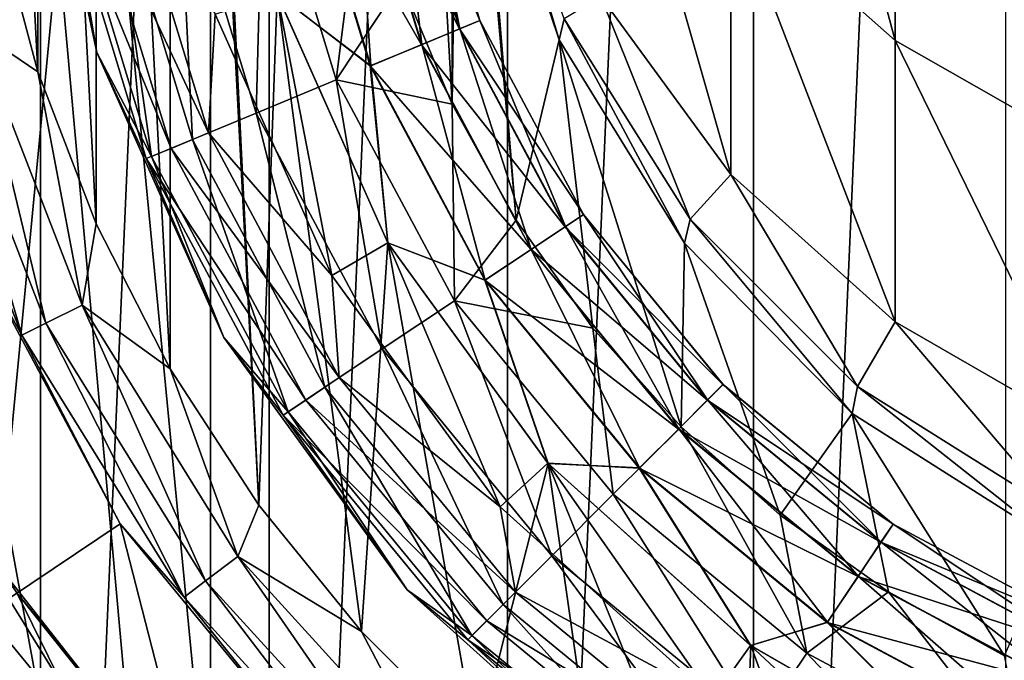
# Model space of a CAD drawing. Header units: metres. Extents: x -109 to 109, y -432 to 89.
# Tile 12 of 256: x -12.03 to -4.12, y -408.85 to -403.7. Entities that reach past the tile are written whole.
import ezdxf

# ---------------------------------------------------------------- set-up
doc = ezdxf.new("R2010")
doc.units = ezdxf.units.M
doc.layers.add('solid_506360_24502164', color=7, linetype='CONTINUOUS')

msp = doc.modelspace()

# ---------------------------------------------------------------- linework, layer by layer
at = {"layer": 'solid_506360_24502164'}
for points in [[(-6.134926, -423.193939, 274.5), (-6.134926, -377.306061, 274.5), (-4.110026, -376.858337, 274.5)], [(-4.110026, -423.641663, 274.5), (-6.134926, -423.193939, 274.5), (-4.110026, -376.858337, 274.5)], [(-8.112449, -422.571533, 274.5), (-8.112449, -377.928467, 274.5), (-6.134926, -377.306061, 274.5)], [(-6.134926, -423.193939, 274.5), (-8.112449, -422.571533, 274.5), (-6.134926, -377.306061, 274.5)], [(-10.027111, -421.77951, 274.5), (-10.027111, -378.72049, 274.5), (-8.112449, -377.928467, 274.5)], [(-8.112449, -422.571533, 274.5), (-10.027111, -421.77951, 274.5), (-8.112449, -377.928467, 274.5)], [(-11.865881, -420.823364, 274.5), (-11.865881, -379.676636, 274.5), (-10.027111, -378.72049, 274.5)], [(-10.027111, -421.77951, 274.5), (-11.865881, -420.823364, 274.5), (-10.027111, -378.72049, 274.5)], [(-13.61488, -419.710144, 274.5), (-13.61488, -380.789856, 274.5), (-11.865881, -379.676636, 274.5)], [(-11.865881, -420.823364, 274.5), (-13.61488, -419.710144, 274.5), (-11.865881, -379.676636, 274.5)], [(-14.456911, -416.25, 307.450012), (-10.5, -416.25, 307.450012), (-10.5, -383.818329, 307.450012)], [(-13.647359, -385.334473, 307.450012), (-14.456911, -416.25, 307.450012), (-10.5, -383.818329, 307.450012)], [(-10.5, -383.818329, 315.308044), (-10.5, -416.681671, 307.600006), (-13.273857, -385.96524, 314.804474)], [(-10.5, -416.25, 307.450012), (-10.5, -416.681671, 307.600006), (-10.5, -383.818329, 315.308044)], [(-10.5, -416.25, 307.450012), (-10.5, -383.818329, 315.308044), (-10.5, -383.818329, 307.450012)], [(-12.944831, -385.017731, 299.450012), (-10.5, -390.10553, 299.450012), (-10.5, -410.39447, 299.450012)], [(-12.131333, -416.25, 299.450012), (-12.944831, -385.017731, 299.450012), (-10.5, -410.39447, 299.450012)], [(-13.273857, -385.96524, 314.804474), (-10.5, -416.681671, 307.600006), (-15.630919, -388.591339, 314.188538)], [(-15.630919, -388.591339, 314.188538), (-10.5, -416.681671, 307.600006), (-17.484945, -391.617126, 313.478851)], [(-10.5, -390.10553, 299.450012), (-10.5, -410.257324, 299.299988), (-10.5, -410.29834, 299.374817)], [(-10.5, -390.198578, 299.378448), (-10.5, -410.257324, 299.299988), (-10.5, -390.10553, 299.450012)], [(-10.5, -390.10553, 299.450012), (-10.5, -410.29834, 299.374817), (-10.5, -410.39447, 299.450012)], [(-10.5, -390.198578, 299.378448), (-10.5, -390.242676, 299.299988), (-10.5, -410.257324, 299.299988)], [(-10.5, -390.242676, 299.299988), (-14.243114, -402.99411, 299.299988), (-13.466617, -405.639496, 299.299988)], [(-10.5, -390.242676, 299.299988), (-13.466617, -405.639496, 299.299988), (-12.203609, -408.090179, 299.299988)], [(-10.5, -390.242676, 299.299988), (-12.203609, -408.090179, 299.299988), (-10.5, -410.257324, 299.299988)], [(-17.484945, -391.617126, 313.478851), (-10.5, -416.681671, 307.600006), (-18.764299, -394.944244, 312.698456)], [(-10.824164, -393.998016, 461), (-11.41853, -395.164032, 461), (-10.824164, -406.501984, 461)], [(-10.824164, -393.998016, 461), (-10.824164, -406.501984, 461), (-10.111035, -407.599609, 461)], [(-10.420553, -401.345703, 461), (-10.824164, -393.998016, 461), (-10.111035, -407.599609, 461)], [(-18.764299, -394.944244, 312.698456), (-10.5, -416.681671, 307.600006), (-19.417667, -398.459991, 311.873871)], [(-11.41853, -395.164032, 461), (-11.887789, -396.386017, 461), (-11.41853, -405.335968, 461)], [(-11.41853, -395.164032, 461), (-11.41853, -405.335968, 461), (-10.824164, -406.501984, 461)], [(-8.558305, -396.126251, 503), (-8.966405, -397.110962, 503), (-8.558305, -404.373749, 503)], [(-8.558305, -396.126251, 503), (-8.558305, -404.373749, 503), (-8.499081, -400.125, 503)], [(-11.887789, -396.386017, 461), (-12.226637, -397.650146, 461), (-11.887789, -404.113983, 461)], [(-11.887789, -396.386017, 461), (-11.887789, -404.113983, 461), (-11.41853, -405.335968, 461)], [(-8.966405, -397.110962, 503), (-8.966405, -403.389038, 503), (-8.558305, -404.373749, 503)], [(-12.226637, -397.650146, 461), (-12.226637, -402.849854, 461), (-11.887789, -404.113983, 461)], [(-19.417667, -398.459991, 311.873871), (-10.5, -416.681671, 307.600006), (-19.417667, -402.040009, 311.03418)], [(-6.316731, -402.691193, 801.981079), (-4.996175, -403.862885, 802.183289), (-6.316731, -398.952759, 819.20343)], [(-4.996175, -403.862885, 802.183289), (-4.996175, -400.102844, 819.505188), (-6.316731, -398.952759, 819.20343)], [(-4.996175, -403.862885, 802.183289), (-3.457262, -404.738434, 802.334412), (-4.996175, -400.102844, 819.505188)], [(-3.457262, -404.738434, 802.334412), (-3.457262, -400.96225, 819.730713), (-4.996175, -400.102844, 819.505188)], [(-8.558305, -404.373749, 503), (-8.042567, -405.306396, 503), (-8.499081, -400.125, 503)], [(-8.310081, -402.036774, 503), (-8.499081, -400.125, 503), (-8.042567, -405.306396, 503)], [(-7.361216, -403.509247, 784.379639), (-6.316731, -404.94165, 784.501953), (-7.361216, -401.274506, 801.736572)], [(-6.316731, -404.94165, 784.501953), (-6.316731, -402.691193, 801.981079), (-7.361216, -401.274506, 801.736572)], [(-9.964752, -403.489166, 461), (-10.420553, -401.345703, 461), (-10.111035, -407.599609, 461)], [(-11.934262, -401.504333, 500.5), (-11.412678, -403.958191, 500.5), (-11.649416, -402.5672, 501.272552)], [(-11.412678, -403.958191, 465), (-11.412678, -403.958191, 500.5), (-11.934262, -401.504333, 500.5)], [(-11.934262, -401.504333, 465), (-11.412678, -403.958191, 465), (-11.934262, -401.504333, 500.5)], [(-11.69506, -402.576294, 464.618042), (-11.412678, -403.958191, 465), (-11.934262, -401.504333, 465)], [(-8.286823, -401.891724, 767), (-8.310071, -402.036835, 612.001465), (-7.696553, -403.857361, 612.00293)], [(-7.657984, -403.688538, 767), (-8.286823, -401.891724, 767), (-7.696553, -403.857361, 612.00293)], [(-9.021852, -402.044556, 463.245728), (-8.849356, -402.010254, 462.759949), (-8.335911, -403.70285, 462.759949)], [(-8.848742, -402.010132, 462.243317), (-9.020082, -402.04422, 461.757111), (-8.496732, -403.76947, 461.757111)], [(-8.849356, -402.010254, 462.759949), (-8.848742, -402.010132, 462.243317), (-8.335332, -403.702606, 462.243317)], [(-8.335911, -403.70285, 462.759949), (-8.849356, -402.010254, 462.759949), (-8.335332, -403.702606, 462.243317)], [(-8.335332, -403.702606, 462.243317), (-8.848742, -402.010132, 462.243317), (-8.496732, -403.76947, 461.757111)], [(-19.417667, -402.040009, 311.03418), (-10.5, -416.681671, 307.600006), (-18.764299, -405.555756, 310.209564)], [(-9.345766, -402.108978, 463.643036), (-9.021852, -402.044556, 463.245728), (-8.498398, -403.770142, 463.245728)], [(-9.020082, -402.04422, 461.757111), (-9.343051, -402.108459, 461.359009), (-8.800961, -403.895477, 461.359009)], [(-8.498398, -403.770142, 463.245728), (-9.021852, -402.044556, 463.245728), (-8.335911, -403.70285, 462.759949)], [(-8.496732, -403.76947, 461.757111), (-9.020082, -402.04422, 461.757111), (-8.800961, -403.895477, 461.359009)], [(-7.696501, -403.857483, 503), (-8.310081, -402.036774, 503), (-8.042567, -405.306396, 503)], [(-8.310071, -402.036835, 612.001465), (-8.310081, -402.036774, 503), (-7.696501, -403.857483, 503)], [(-8.310071, -402.036835, 612.001465), (-7.696501, -403.857483, 503), (-7.696553, -403.857361, 612.00293)], [(-8.803519, -403.896545, 463.643036), (-9.782673, -402.195892, 463.904724), (-9.345766, -402.108978, 463.643036)], [(-9.343051, -402.108459, 461.359009), (-9.779335, -402.195221, 461.096252), (-9.211932, -404.065704, 461.096252)], [(-8.803519, -403.896545, 463.643036), (-9.345766, -402.108978, 463.643036), (-8.498398, -403.770142, 463.245728)], [(-8.800961, -403.895477, 461.359009), (-9.343051, -402.108459, 461.359009), (-9.211932, -404.065704, 461.096252)], [(-9.782673, -402.195892, 463.904724), (-9.215076, -404.067017, 463.904724), (-9.965174, -403.487854, 464)], [(-9.211932, -404.065704, 461.096252), (-9.779335, -402.195221, 461.096252), (-9.964752, -403.489166, 461)], [(-8.803519, -403.896545, 463.643036), (-9.215076, -404.067017, 463.904724), (-9.782673, -402.195892, 463.904724)], [(-10.757442, -402.389801, 502.523468), (-10.133288, -404.447357, 502.523468), (-10.07296, -402.253632, 502.878357)], [(-10.133288, -404.447357, 502.523468), (-9.488522, -404.180267, 502.878357), (-10.07296, -402.253632, 502.878357)], [(-10.07296, -402.253632, 502.878357), (-9.488522, -404.180267, 502.878357), (-9.26158, -402.36496, 503)], [(-11.300687, -402.497833, 501.970093), (-10.645015, -404.659302, 501.970093), (-10.757442, -402.389801, 502.523468)], [(-10.645015, -404.659302, 501.970093), (-10.133288, -404.447357, 502.523468), (-10.757442, -402.389801, 502.523468)], [(-9.488522, -404.180267, 502.878357), (-8.966405, -403.389038, 503), (-9.26158, -402.36496, 503)], [(-11.163968, -402.470642, 464.076111), (-10.516229, -404.605957, 464.076111), (-11.48243, -402.533997, 464.293182)], [(-11.163968, -402.470642, 464.076111), (-10.461116, -403.650757, 464), (-10.516229, -404.605957, 464.076111)], [(-11.48243, -402.533997, 464.293182), (-10.816213, -404.730225, 464.293182), (-11.69506, -402.576294, 464.618042)], [(-11.649416, -402.5672, 501.272552), (-10.97351, -404.79538, 501.272552), (-11.300687, -402.497833, 501.970093)], [(-11.412678, -403.958191, 500.5), (-10.97351, -404.79538, 501.272552), (-11.649416, -402.5672, 501.272552)], [(-10.516229, -404.605957, 464.076111), (-10.816213, -404.730225, 464.293182), (-11.48243, -402.533997, 464.293182)], [(-10.97351, -404.79538, 501.272552), (-10.645015, -404.659302, 501.970093), (-11.300687, -402.497833, 501.970093)], [(-11.69506, -402.576294, 464.618042), (-11.016505, -404.813171, 464.618042), (-11.412678, -403.958191, 465)], [(-10.816213, -404.730225, 464.293182), (-11.016505, -404.813171, 464.618042), (-11.69506, -402.576294, 464.618042)], [(-6.316731, -404.94165, 784.501953), (-4.996175, -406.126373, 784.603149), (-6.316731, -402.691193, 801.981079)], [(-4.996175, -406.126373, 784.603149), (-4.996175, -403.862885, 802.183289), (-6.316731, -402.691193, 801.981079)], [(-12.390895, -403.775513, 460.923889), (-11.887789, -404.113983, 461), (-12.226637, -402.849854, 461)], [(-9.488522, -404.180267, 502.878357), (-8.558305, -404.373749, 503), (-8.966405, -403.389038, 503)], [(-9.965174, -403.487854, 464), (-9.524916, -405.75235, 464), (-10.461116, -403.650757, 464)], [(-9.964752, -403.489166, 461), (-10.111035, -407.599609, 461), (-9.287117, -408.616547, 461)], [(-9.965174, -403.487854, 464), (-9.074233, -405.488953, 464), (-9.524916, -405.75235, 464)], [(-9.215076, -404.067017, 463.904724), (-9.074233, -405.488953, 464), (-9.965174, -403.487854, 464)], [(-9.073088, -405.490936, 461), (-9.964752, -403.489166, 461), (-9.287117, -408.616547, 461)], [(-9.211932, -404.065704, 461.096252), (-9.964752, -403.489166, 461), (-9.073088, -405.490936, 461)], [(-7.361216, -403.509247, 784.379639), (-7.657984, -403.688538, 767), (-6.645026, -405.300354, 767)], [(-7.361216, -403.509247, 784.379639), (-6.645026, -405.300354, 767), (-6.316731, -404.94165, 784.501953)], [(-10.516229, -404.605957, 464.076111), (-10.461116, -403.650757, 464), (-9.524916, -405.75235, 464)], [(-8.498398, -403.770142, 463.245728), (-8.335911, -403.70285, 462.759949), (-7.502121, -405.262756, 462.759949)], [(-8.335332, -403.702606, 462.243317), (-8.496732, -403.76947, 461.757111), (-7.646856, -405.359467, 461.757111)], [(-8.335911, -403.70285, 462.759949), (-8.335332, -403.702606, 462.243317), (-7.501601, -405.262421, 462.243317)], [(-7.502121, -405.262756, 462.759949), (-8.335911, -403.70285, 462.759949), (-7.501601, -405.262421, 462.243317)], [(-7.501601, -405.262421, 462.243317), (-8.335332, -403.702606, 462.243317), (-7.646856, -405.359467, 461.757111)], [(-7.657984, -403.688538, 767), (-7.696553, -403.857361, 612.00293), (-6.689868, -405.493622, 612.004211)], [(-6.645026, -405.300354, 767), (-7.657984, -403.688538, 767), (-6.689868, -405.493622, 612.004211)], [(-12.390895, -403.775513, 460.923889), (-12.703201, -403.86438, 460.706818), (-11.822765, -406.137024, 460.706818)], [(-11.532105, -405.99231, 460.923889), (-11.887789, -404.113983, 461), (-12.390895, -403.775513, 460.923889)], [(-11.532105, -405.99231, 460.923889), (-12.390895, -403.775513, 460.923889), (-11.822765, -406.137024, 460.706818)], [(-8.803519, -403.896545, 463.643036), (-8.498398, -403.770142, 463.245728), (-7.648356, -405.360474, 463.245728)], [(-8.496732, -403.76947, 461.757111), (-8.800961, -403.895477, 461.359009), (-7.920656, -405.542419, 461.359009)], [(-7.648356, -405.360474, 463.245728), (-8.498398, -403.770142, 463.245728), (-7.502121, -405.262756, 462.759949)], [(-7.646856, -405.359467, 461.757111), (-8.496732, -403.76947, 461.757111), (-7.920656, -405.542419, 461.359009)], [(-12.703201, -403.86438, 460.706818), (-12.91172, -403.923706, 460.381958), (-12.016833, -406.233673, 460.381958)], [(-11.822765, -406.137024, 460.706818), (-12.703201, -403.86438, 460.706818), (-12.016833, -406.233673, 460.381958)], [(-7.922958, -405.543945, 463.643036), (-9.215076, -404.067017, 463.904724), (-8.803519, -403.896545, 463.643036)], [(-8.800961, -403.895477, 461.359009), (-9.211932, -404.065704, 461.096252), (-8.29052, -405.789551, 461.096252)], [(-7.922958, -405.543945, 463.643036), (-8.803519, -403.896545, 463.643036), (-7.648356, -405.360474, 463.245728)], [(-7.920656, -405.542419, 461.359009), (-8.800961, -403.895477, 461.359009), (-8.29052, -405.789551, 461.096252)], [(-7.696501, -403.857483, 503), (-8.042567, -405.306396, 503), (-7.425467, -406.175568, 503)], [(-7.696553, -403.857361, 612.00293), (-7.696501, -403.857483, 503), (-6.689946, -405.49353, 503)], [(-7.696553, -403.857361, 612.00293), (-6.689946, -405.49353, 503), (-6.689868, -405.493622, 612.004211)], [(-7.696501, -403.857483, 503), (-7.425467, -406.175568, 503), (-6.715049, -406.969971, 503)], [(-6.689946, -405.49353, 503), (-7.696501, -403.857483, 503), (-6.715049, -406.969971, 503)], [(-4.996175, -406.126373, 784.603149), (-3.457262, -407.011627, 784.678711), (-4.996175, -403.862885, 802.183289)], [(-3.457262, -407.011627, 784.678711), (-3.457262, -404.738434, 802.334412), (-4.996175, -403.862885, 802.183289)], [(-12.016833, -406.233673, 460.381958), (-12.91172, -403.923706, 460.381958), (-12.472374, -405.416229, 460)], [(-11.412678, -403.958191, 500.5), (-10.392304, -406.25, 500.5), (-10.97351, -404.79538, 501.272552)], [(-10.392304, -406.25, 465), (-10.392304, -406.25, 500.5), (-11.412678, -403.958191, 500.5)], [(-11.412678, -403.958191, 465), (-10.392304, -406.25, 465), (-11.412678, -403.958191, 500.5)], [(-11.016505, -404.813171, 464.618042), (-10.392304, -406.25, 465), (-11.412678, -403.958191, 465)], [(-9.215076, -404.067017, 463.904724), (-8.293349, -405.791443, 463.904724), (-9.074233, -405.488953, 464)], [(-7.922958, -405.543945, 463.643036), (-8.293349, -405.791443, 463.904724), (-9.215076, -404.067017, 463.904724)], [(-8.29052, -405.789551, 461.096252), (-9.211932, -404.065704, 461.096252), (-9.073088, -405.490936, 461)], [(-11.532105, -405.99231, 460.923889), (-11.41853, -405.335968, 461), (-11.887789, -404.113983, 461)], [(-10.133288, -404.447357, 502.523468), (-9.119719, -406.343597, 502.523468), (-9.488522, -404.180267, 502.878357)], [(-9.488522, -404.180267, 502.878357), (-8.539443, -405.955872, 502.878357), (-8.558305, -404.373749, 503)], [(-9.119719, -406.343597, 502.523468), (-8.539443, -405.955872, 502.878357), (-9.488522, -404.180267, 502.878357)], [(-8.539443, -405.955872, 502.878357), (-8.042567, -405.306396, 503), (-8.558305, -404.373749, 503)], [(-10.645015, -404.659302, 501.970093), (-9.58026, -406.651337, 501.970093), (-10.133288, -404.447357, 502.523468)], [(-9.58026, -406.651337, 501.970093), (-9.119719, -406.343597, 502.523468), (-10.133288, -404.447357, 502.523468)], [(-10.516229, -404.605957, 464.076111), (-9.464355, -406.573883, 464.076111), (-10.816213, -404.730225, 464.293182)], [(-10.516229, -404.605957, 464.076111), (-9.524916, -405.75235, 464), (-9.464355, -406.573883, 464.076111)], [(-10.97351, -404.79538, 501.272552), (-9.875897, -406.848877, 501.272552), (-10.645015, -404.659302, 501.970093)], [(-9.875897, -406.848877, 501.272552), (-9.58026, -406.651337, 501.970093), (-10.645015, -404.659302, 501.970093)], [(-10.816213, -404.730225, 464.293182), (-9.734334, -406.754272, 464.293182), (-11.016505, -404.813171, 464.618042)], [(-9.464355, -406.573883, 464.076111), (-9.734334, -406.754272, 464.293182), (-10.816213, -404.730225, 464.293182)], [(-11.016505, -404.813171, 464.618042), (-9.914593, -406.874725, 464.618042), (-10.392304, -406.25, 465)], [(-9.734334, -406.754272, 464.293182), (-9.914593, -406.874725, 464.618042), (-11.016505, -404.813171, 464.618042)], [(-10.392304, -406.25, 500.5), (-9.875897, -406.848877, 501.272552), (-10.97351, -404.79538, 501.272552)], [(-6.316731, -404.94165, 784.501953), (-6.645026, -405.300354, 767), (-5.298756, -406.646301, 767)], [(-6.316731, -404.94165, 784.501953), (-5.298756, -406.646301, 767), (-4.996175, -406.126373, 784.603149)], [(-11.532105, -405.99231, 460.923889), (-10.824164, -406.501984, 461), (-11.41853, -405.335968, 461)], [(-8.539443, -405.955872, 502.878357), (-7.425467, -406.175568, 503), (-8.042567, -405.306396, 503)], [(-7.648356, -405.360474, 463.245728), (-7.502121, -405.262756, 462.759949), (-6.38003, -406.630035, 462.759949)], [(-7.501601, -405.262421, 462.243317), (-7.646856, -405.359467, 461.757111), (-6.503117, -406.753113, 461.757111)], [(-7.502121, -405.262756, 462.759949), (-7.501601, -405.262421, 462.243317), (-6.379587, -406.629578, 462.243317)], [(-6.38003, -406.630035, 462.759949), (-7.502121, -405.262756, 462.759949), (-6.379587, -406.629578, 462.243317)], [(-6.379587, -406.629578, 462.243317), (-7.501601, -405.262421, 462.243317), (-6.503117, -406.753113, 461.757111)], [(-6.645026, -405.300354, 767), (-6.689868, -405.493622, 612.004211), (-5.341443, -406.86203, 612.00531)], [(-5.298756, -406.646301, 767), (-6.645026, -405.300354, 767), (-5.341443, -406.86203, 612.00531)], [(-11.224834, -407.750214, 455.5), (-11.22484, -407.750183, 460), (-12.472374, -405.416229, 460)], [(-12.016833, -406.233673, 460.381958), (-12.472374, -405.416229, 460), (-11.22484, -407.750183, 460)], [(-12.472363, -405.41626, 455.5), (-11.224834, -407.750214, 455.5), (-12.472374, -405.416229, 460)], [(-12.305667, -408.472565, 454.200012), (-11.224834, -407.750214, 455.5), (-12.472363, -405.41626, 455.5)], [(-7.922958, -405.543945, 463.643036), (-7.648356, -405.360474, 463.245728), (-6.504393, -406.754395, 463.245728)], [(-7.646856, -405.359467, 461.757111), (-7.920656, -405.542419, 461.359009), (-6.735964, -406.985962, 461.359009)], [(-6.504393, -406.754395, 463.245728), (-7.648356, -405.360474, 463.245728), (-6.38003, -406.630035, 462.759949)], [(-6.503117, -406.753113, 461.757111), (-7.646856, -405.359467, 461.757111), (-6.735964, -406.985962, 461.359009)], [(-9.074233, -405.488953, 464), (-8.172023, -407.613281, 464), (-9.524916, -405.75235, 464)], [(-9.073088, -405.490936, 461), (-9.287117, -408.616547, 461), (-8.361352, -409.541809, 461)], [(-9.074233, -405.488953, 464), (-7.786707, -407.261108, 464), (-8.172023, -407.613281, 464)], [(-8.293349, -405.791443, 463.904724), (-7.786707, -407.261108, 464), (-9.074233, -405.488953, 464)], [(-7.784554, -407.263489, 461), (-9.073088, -405.490936, 461), (-8.361352, -409.541809, 461)], [(-8.29052, -405.789551, 461.096252), (-9.073088, -405.490936, 461), (-7.784554, -407.263489, 461)], [(-6.689946, -405.49353, 503), (-6.715049, -406.969971, 503), (-5.919984, -407.679932, 503)], [(-5.341347, -406.862122, 503), (-6.689946, -405.49353, 503), (-5.919984, -407.679932, 503)], [(-6.689868, -405.493622, 612.004211), (-6.689946, -405.49353, 503), (-5.341347, -406.862122, 503)], [(-6.689868, -405.493622, 612.004211), (-5.341347, -406.862122, 503), (-5.341443, -406.86203, 612.00531)], [(-18.764299, -405.555756, 310.209564), (-10.5, -416.681671, 307.600006), (-17.484945, -408.882874, 309.429199)], [(-6.737922, -406.987915, 463.643036), (-8.293349, -405.791443, 463.904724), (-7.922958, -405.543945, 463.643036)], [(-7.920656, -405.542419, 461.359009), (-8.29052, -405.789551, 461.096252), (-7.050508, -407.300507, 461.096252)], [(-6.737922, -406.987915, 463.643036), (-7.922958, -405.543945, 463.643036), (-6.504393, -406.754395, 463.245728)], [(-6.735964, -406.985962, 461.359009), (-7.920656, -405.542419, 461.359009), (-7.050508, -407.300507, 461.096252)], [(-9.464355, -406.573883, 464.076111), (-9.524916, -405.75235, 464), (-8.172023, -407.613281, 464)], [(-8.293349, -405.791443, 463.904724), (-7.052914, -407.302917, 463.904724), (-7.786707, -407.261108, 464)], [(-6.737922, -406.987915, 463.643036), (-7.052914, -407.302917, 463.904724), (-8.293349, -405.791443, 463.904724)], [(-7.050508, -407.300507, 461.096252), (-8.29052, -405.789551, 461.096252), (-7.784554, -407.263489, 461)], [(-17.067308, -405.968994, 454), (-16.466707, -407.519623, 454), (-5.719002, -417.317322, 454)], [(-11.301527, -411.551636, 454), (-17.067308, -405.968994, 454), (-5.719002, -417.317322, 454)], [(-11.301527, -411.551636, 454), (-13.289213, -409.129639, 454), (-17.067308, -405.968994, 454)], [(-9.119719, -406.343597, 502.523468), (-7.755683, -408.005676, 502.523468), (-8.539443, -405.955872, 502.878357)], [(-8.539443, -405.955872, 502.878357), (-7.2622, -407.512207, 502.878357), (-7.425467, -406.175568, 503)], [(-7.755683, -408.005676, 502.523468), (-7.2622, -407.512207, 502.878357), (-8.539443, -405.955872, 502.878357)], [(-11.532105, -405.99231, 460.923889), (-11.822765, -406.137024, 460.706818), (-10.539721, -408.209229, 460.706818)], [(-10.280603, -408.01355, 460.923889), (-10.824164, -406.501984, 461), (-11.532105, -405.99231, 460.923889)], [(-10.280603, -408.01355, 460.923889), (-11.532105, -405.99231, 460.923889), (-10.539721, -408.209229, 460.706818)], [(-4.996175, -406.126373, 784.603149), (-5.298756, -406.646301, 767), (-3.686707, -407.658875, 767)], [(-4.996175, -406.126373, 784.603149), (-3.686707, -407.658875, 767), (-3.457262, -407.011627, 784.678711)], [(-11.822765, -406.137024, 460.706818), (-12.016833, -406.233673, 460.381958), (-10.712727, -408.339874, 460.381958)], [(-10.539721, -408.209229, 460.706818), (-11.822765, -406.137024, 460.706818), (-10.712727, -408.339874, 460.381958)], [(-7.2622, -407.512207, 502.878357), (-6.715049, -406.969971, 503), (-7.425467, -406.175568, 503)], [(-10.712727, -408.339874, 460.381958), (-12.016833, -406.233673, 460.381958), (-11.22484, -407.750183, 460)], [(-10.392304, -406.25, 500.5), (-8.917738, -408.279572, 500.5), (-9.875897, -406.848877, 501.272552)], [(-8.917738, -408.279572, 465), (-8.917738, -408.279572, 500.5), (-10.392304, -406.25, 500.5)], [(-10.392304, -406.25, 465), (-8.917738, -408.279572, 465), (-10.392304, -406.25, 500.5)], [(-9.914593, -406.874725, 464.618042), (-8.917738, -408.279572, 465), (-10.392304, -406.25, 465)], [(-9.58026, -406.651337, 501.970093), (-8.147342, -408.397339, 501.970093), (-9.119719, -406.343597, 502.523468)], [(-8.147342, -408.397339, 501.970093), (-7.755683, -408.005676, 502.523468), (-9.119719, -406.343597, 502.523468)], [(-10.280603, -408.01355, 460.923889), (-10.111035, -407.599609, 461), (-10.824164, -406.501984, 461)], [(-9.464355, -406.573883, 464.076111), (-8.048773, -408.298767, 464.076111), (-9.734334, -406.754272, 464.293182)], [(-9.464355, -406.573883, 464.076111), (-8.172023, -407.613281, 464), (-8.048773, -408.298767, 464.076111)], [(-9.875897, -406.848877, 501.272552), (-8.398761, -408.648773, 501.272552), (-9.58026, -406.651337, 501.970093)], [(-8.398761, -408.648773, 501.272552), (-8.147342, -408.397339, 501.970093), (-9.58026, -406.651337, 501.970093)], [(-6.504393, -406.754395, 463.245728), (-6.38003, -406.630035, 462.759949), (-5.012757, -407.752136, 462.759949)], [(-6.379587, -406.629578, 462.243317), (-6.503117, -406.753113, 461.757111), (-5.109466, -407.896851, 461.757111)], [(-6.38003, -406.630035, 462.759949), (-6.379587, -406.629578, 462.243317), (-5.012409, -407.751587, 462.243317)], [(-5.012757, -407.752136, 462.759949), (-6.38003, -406.630035, 462.759949), (-5.012409, -407.751587, 462.243317)], [(-5.012409, -407.751587, 462.243317), (-6.379587, -406.629578, 462.243317), (-5.109466, -407.896851, 461.757111)], [(-5.298756, -406.646301, 767), (-5.341443, -406.86203, 612.00531), (-3.720157, -407.89267, 612.006165)], [(-3.686707, -407.658875, 767), (-5.298756, -406.646301, 767), (-3.720157, -407.89267, 612.006165)], [(-9.734334, -406.754272, 464.293182), (-8.278371, -408.528381, 464.293182), (-9.914593, -406.874725, 464.618042)], [(-8.048773, -408.298767, 464.076111), (-8.278371, -408.528381, 464.293182), (-9.734334, -406.754272, 464.293182)], [(-6.737922, -406.987915, 463.643036), (-6.504393, -406.754395, 463.245728), (-5.110468, -407.898346, 463.245728)], [(-6.503117, -406.753113, 461.757111), (-6.735964, -406.985962, 461.359009), (-5.292413, -408.170654, 461.359009)], [(-5.110468, -407.898346, 463.245728), (-6.504393, -406.754395, 463.245728), (-5.012757, -407.752136, 462.759949)], [(-5.109466, -407.896851, 461.757111), (-6.503117, -406.753113, 461.757111), (-5.292413, -408.170654, 461.359009)], [(-13.099124, -406.772583, 293.353485), (-13.451928, -406.948273, 292.264954), (-11.992081, -409.306, 292.264954)], [(-11.677564, -409.068481, 293.353485), (-12.05631, -408.305756, 294.5), (-13.099124, -406.772583, 293.353485)], [(-11.677564, -409.068481, 293.353485), (-13.099124, -406.772583, 293.353485), (-11.992081, -409.306, 292.264954)], [(-9.914593, -406.874725, 464.618042), (-8.431668, -408.681671, 464.618042), (-8.917738, -408.279572, 465)], [(-8.278371, -408.528381, 464.293182), (-8.431668, -408.681671, 464.618042), (-9.914593, -406.874725, 464.618042)], [(-8.917738, -408.279572, 500.5), (-8.398761, -408.648773, 501.272552), (-9.875897, -406.848877, 501.272552)], [(-5.341347, -406.862122, 503), (-5.919984, -407.679932, 503), (-5.050416, -408.296326, 503)], [(-5.341443, -406.86203, 612.00531), (-5.341347, -406.862122, 503), (-3.720268, -407.892609, 503)], [(-5.341443, -406.86203, 612.00531), (-3.720268, -407.892609, 503), (-3.720157, -407.89267, 612.006165)], [(-5.341347, -406.862122, 503), (-5.050416, -408.296326, 503), (-4.117291, -408.811432, 503)], [(-3.720268, -407.892609, 503), (-5.341347, -406.862122, 503), (-4.117291, -408.811432, 503)], [(-11.992081, -409.306, 292.264954), (-13.451928, -406.948273, 292.264954), (-12.49794, -409.688019, 291.296265)], [(-7.2622, -407.512207, 502.878357), (-5.705873, -408.789429, 502.878357), (-6.715049, -406.969971, 503)], [(-5.293951, -408.172943, 463.643036), (-7.052914, -407.302917, 463.904724), (-6.737922, -406.987915, 463.643036)], [(-6.735964, -406.985962, 461.359009), (-7.050508, -407.300507, 461.096252), (-5.539548, -408.540527, 461.096252)], [(-5.293951, -408.172943, 463.643036), (-6.737922, -406.987915, 463.643036), (-5.110468, -407.898346, 463.245728)], [(-5.292413, -408.170654, 461.359009), (-6.735964, -406.985962, 461.359009), (-5.539548, -408.540527, 461.096252)], [(-5.705873, -408.789429, 502.878357), (-5.919984, -407.679932, 503), (-6.715049, -406.969971, 503)], [(-7.784554, -407.263489, 461), (-8.361352, -409.541809, 461), (-7.343916, -410.365173, 461)], [(-7.786707, -407.261108, 464), (-6.461684, -409.152069, 464), (-8.172023, -407.613281, 464)], [(-7.786707, -407.261108, 464), (-6.158862, -408.726837, 464), (-6.461684, -409.152069, 464)], [(-7.052914, -407.302917, 463.904724), (-6.158862, -408.726837, 464), (-7.786707, -407.261108, 464)], [(-7.784554, -407.263489, 461), (-7.343916, -410.365173, 461), (-6.245939, -411.077667, 461)], [(-6.15557, -408.729248, 461), (-7.784554, -407.263489, 461), (-6.245939, -411.077667, 461)], [(-7.050508, -407.300507, 461.096252), (-7.784554, -407.263489, 461), (-6.15557, -408.729248, 461)], [(-7.052914, -407.302917, 463.904724), (-5.541439, -408.543335, 463.904724), (-6.158862, -408.726837, 464)], [(-5.293951, -408.172943, 463.643036), (-5.541439, -408.543335, 463.904724), (-7.052914, -407.302917, 463.904724)], [(-5.539548, -408.540527, 461.096252), (-7.050508, -407.300507, 461.096252), (-6.15557, -408.729248, 461)], [(-16.466707, -407.519623, 444), (-12.795134, -410.750732, 444), (-11.70429, -411.954285, 444)], [(-7.269616, -416.716705, 444), (-16.466707, -407.519623, 444), (-11.70429, -411.954285, 444)], [(-8.758193, -415.975586, 444), (-15.725586, -409.008179, 444), (-16.466707, -407.519623, 444)], [(-7.269616, -416.716705, 444), (-8.758193, -415.975586, 444), (-16.466707, -407.519623, 444)], [(-16.466707, -407.519623, 454), (-7.269616, -416.716705, 454), (-5.719002, -417.317322, 454)], [(-16.466707, -407.519623, 454), (-15.725586, -409.008179, 454), (-7.269616, -416.716705, 454)], [(-7.755683, -408.005676, 502.523468), (-6.093601, -409.36972, 502.523468), (-7.2622, -407.512207, 502.878357)], [(-6.093601, -409.36972, 502.523468), (-5.705873, -408.789429, 502.878357), (-7.2622, -407.512207, 502.878357)], [(-10.280603, -408.01355, 460.923889), (-9.287117, -408.616547, 461), (-10.111035, -407.599609, 461)], [(-8.048773, -408.298767, 464.076111), (-8.172023, -407.613281, 464), (-6.461684, -409.152069, 464)], [(-5.705873, -408.789429, 502.878357), (-5.050416, -408.296326, 503), (-5.919984, -407.679932, 503)], [(-10.465284, -410.715088, 454.200012), (-11.224834, -407.750214, 455.5), (-12.305667, -408.472565, 454.200012)], [(-9.545977, -409.795898, 455.5), (-9.545941, -409.795929, 460), (-11.22484, -407.750183, 460)], [(-10.712727, -408.339874, 460.381958), (-11.22484, -407.750183, 460), (-9.545941, -409.795929, 460)], [(-11.224834, -407.750214, 455.5), (-9.545977, -409.795898, 455.5), (-11.22484, -407.750183, 460)], [(-10.465284, -410.715088, 454.200012), (-9.545977, -409.795898, 455.5), (-11.224834, -407.750214, 455.5)], [(-5.110468, -407.898346, 463.245728), (-5.012757, -407.752136, 462.759949), (-3.452847, -408.585907, 462.759949)], [(-5.012409, -407.751587, 462.243317), (-5.109466, -407.896851, 461.757111), (-3.519461, -408.746735, 461.757111)], [(-5.012757, -407.752136, 462.759949), (-5.012409, -407.751587, 462.243317), (-3.452608, -408.585327, 462.243317)], [(-3.452847, -408.585907, 462.759949), (-5.012757, -407.752136, 462.759949), (-3.452608, -408.585327, 462.243317)], [(-3.452608, -408.585327, 462.243317), (-5.012409, -407.751587, 462.243317), (-3.519461, -408.746735, 461.757111)], [(-5.293951, -408.172943, 463.643036), (-5.110468, -407.898346, 463.245728), (-3.520152, -408.748413, 463.245728)], [(-5.109466, -407.896851, 461.757111), (-5.292413, -408.170654, 461.359009), (-3.645478, -409.050964, 461.359009)], [(-3.520152, -408.748413, 463.245728), (-5.110468, -407.898346, 463.245728), (-3.452847, -408.585907, 462.759949)], [(-3.519461, -408.746735, 461.757111), (-5.109466, -407.896851, 461.757111), (-3.645478, -409.050964, 461.359009)], [(-10.280603, -408.01355, 460.923889), (-10.539721, -408.209229, 460.706818), (-8.897758, -410.010376, 460.706818)], [(-8.679008, -409.770416, 460.923889), (-9.287117, -408.616547, 461), (-10.280603, -408.01355, 460.923889)], [(-8.679008, -409.770416, 460.923889), (-10.280603, -408.01355, 460.923889), (-8.897758, -410.010376, 460.706818)], [(-8.147342, -408.397339, 501.970093), (-6.401325, -409.830261, 501.970093), (-7.755683, -408.005676, 502.523468)], [(-6.401325, -409.830261, 501.970093), (-6.093601, -409.36972, 502.523468), (-7.755683, -408.005676, 502.523468)], [(-12.05631, -408.305756, 299.25), (-10.5, -410.257324, 299.299988), (-12.203609, -408.090179, 299.299988)], [(-3.646537, -409.053528, 463.643036), (-5.541439, -408.543335, 463.904724), (-5.293951, -408.172943, 463.643036)], [(-5.292413, -408.170654, 461.359009), (-5.539548, -408.540527, 461.096252), (-3.815707, -409.461945, 461.096252)], [(-3.646537, -409.053528, 463.643036), (-5.293951, -408.172943, 463.643036), (-3.520152, -408.748413, 463.245728)], [(-3.645478, -409.050964, 461.359009), (-5.292413, -408.170654, 461.359009), (-3.815707, -409.461945, 461.096252)], [(-10.539721, -408.209229, 460.706818), (-10.712727, -408.339874, 460.381958), (-9.043812, -410.170593, 460.381958)], [(-8.897758, -410.010376, 460.706818), (-10.539721, -408.209229, 460.706818), (-9.043812, -410.170593, 460.381958)], [(-10.253048, -410.503052, 299.25), (-10.5, -410.257324, 299.299988), (-12.05631, -408.305756, 299.25)], [(-10.253048, -410.503052, 294.5), (-10.253048, -410.503052, 299.25), (-12.05631, -408.305756, 299.25)], [(-12.05631, -408.305756, 294.5), (-10.253048, -410.503052, 294.5), (-12.05631, -408.305756, 299.25)], [(-11.677564, -409.068481, 293.353485), (-10.253048, -410.503052, 294.5), (-12.05631, -408.305756, 294.5)], [(-9.043812, -410.170593, 460.381958), (-10.712727, -408.339874, 460.381958), (-9.545941, -409.795929, 460)], [(-8.917738, -408.279572, 500.5), (-7.053423, -409.958191, 500.5), (-8.398761, -408.648773, 501.272552)], [(-7.053423, -409.958191, 465), (-7.053423, -409.958191, 500.5), (-8.917738, -408.279572, 500.5)], [(-8.917738, -408.279572, 465), (-7.053423, -409.958191, 465), (-8.917738, -408.279572, 500.5)], [(-8.431668, -408.681671, 464.618042), (-7.053423, -409.958191, 465), (-8.917738, -408.279572, 465)], [(-8.048773, -408.298767, 464.076111), (-6.32388, -409.714355, 464.076111), (-8.278371, -408.528381, 464.293182)], [(-8.048773, -408.298767, 464.076111), (-6.461684, -409.152069, 464), (-6.32388, -409.714355, 464.076111)], [(-5.705873, -408.789429, 502.878357), (-3.930274, -409.738525, 502.878357), (-5.050416, -408.296326, 503)], [(-3.930274, -409.738525, 502.878357), (-4.117291, -408.811432, 503), (-5.050416, -408.296326, 503)], [(-8.398761, -408.648773, 501.272552), (-6.598864, -410.125885, 501.272552), (-8.147342, -408.397339, 501.970093)], [(-6.598864, -410.125885, 501.272552), (-6.401325, -409.830261, 501.970093), (-8.147342, -408.397339, 501.970093)], [(-12.305667, -408.472565, 454.200012), (-13.055976, -408.969604, 454.200012), (-11.104606, -411.348541, 454.200012)], [(-10.465284, -410.715088, 454.200012), (-12.305667, -408.472565, 454.200012), (-11.104606, -411.348541, 454.200012)], [(-8.278371, -408.528381, 464.293182), (-6.504274, -409.984344, 464.293182), (-8.431668, -408.681671, 464.618042)], [(-6.32388, -409.714355, 464.076111), (-6.504274, -409.984344, 464.293182), (-8.278371, -408.528381, 464.293182)], [(-5.541439, -408.543335, 463.904724), (-4.261835, -409.822113, 464), (-6.158862, -408.726837, 464)], [(-5.539548, -408.540527, 461.096252), (-6.15557, -408.729248, 461), (-4.257282, -409.824127, 461)], [(-5.541439, -408.543335, 463.904724), (-3.81701, -409.465088, 463.904724), (-4.261835, -409.822113, 464)], [(-3.646537, -409.053528, 463.643036), (-3.81701, -409.465088, 463.904724), (-5.541439, -408.543335, 463.904724)], [(-3.815707, -409.461945, 461.096252), (-5.539548, -408.540527, 461.096252), (-4.257282, -409.824127, 461)], [(-8.679008, -409.770416, 460.923889), (-8.361352, -409.541809, 461), (-9.287117, -408.616547, 461)], [(-7.053423, -409.958191, 500.5), (-6.598864, -410.125885, 501.272552), (-8.398761, -408.648773, 501.272552)], [(-8.431668, -408.681671, 464.618042), (-6.624719, -410.164581, 464.618042), (-7.053423, -409.958191, 465)], [(-6.504274, -409.984344, 464.293182), (-6.624719, -410.164581, 464.618042), (-8.431668, -408.681671, 464.618042)], [(-6.158862, -408.726837, 464), (-4.46875, -410.301392, 464), (-6.461684, -409.152069, 464)], [(-6.15557, -408.729248, 461), (-6.245939, -411.077667, 461), (-5.079409, -411.671448, 461)], [(-6.158862, -408.726837, 464), (-4.261835, -409.822113, 464), (-4.46875, -410.301392, 464)], [(-4.257282, -409.824127, 461), (-6.15557, -408.729248, 461), (-5.079409, -411.671448, 461)], [(-6.093601, -409.36972, 502.523468), (-4.197345, -410.383301, 502.523468), (-5.705873, -408.789429, 502.878357)], [(-4.197345, -410.383301, 502.523468), (-3.930274, -409.738525, 502.878357), (-5.705873, -408.789429, 502.878357)]]:
    msp.add_3dface(points, dxfattribs=at)

doc.saveas('drawing.dxf')
